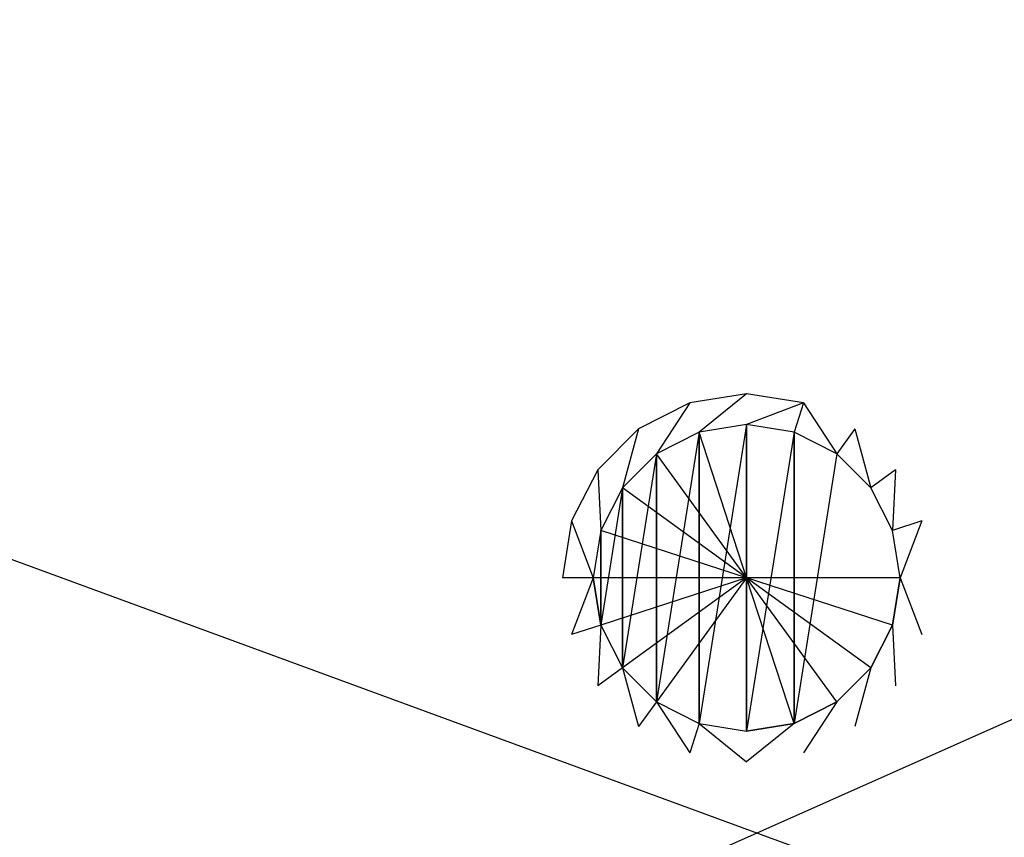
# Model space of a CAD drawing. Extents: x 0 to 1.8, y -0.8 to 0.
# Tile 4 of 6: x 0.72 to 0.96, y -0.4 to -0.2. Entities that reach past the tile are written whole.
import ezdxf

# ---------------------------------------------------------------- set-up
doc = ezdxf.new("R2010")
doc.units = 0
for name, color, linetype in [('L1_VERKLEIDUNG_BA180SUB2V_2___R', 7, 'CONTINUOUS'), ('L3_VERTIEFUNG90___REPLACEMTFORE', 7, 'CONTINUOUS'), ('L4_ABLAUF75____REPLACEMTFOREMPT', 7, 'CONTINUOUS'), ('L6_WANNENKORPUS_BA180SUB2V_2___', 7, 'CONTINUOUS')]:
    doc.layers.add(name, color=color, linetype=linetype)

msp = doc.modelspace()

# ---------------------------------------------------------------- linework, layer by layer
at = {"layer": 'L1_VERKLEIDUNG_BA180SUB2V_2___R', "color": 8}
for points, invisible_edges in [([(1.8, 0), (0, -0.8), (0, 0), (1.8, 0)], 13), ([(0, -0.8), (1.8, 0), (1.8, -0.8), (0, -0.8)], 14)]:
    msp.add_3dface(points, dxfattribs=dict(at, invisible_edges=invisible_edges))
at = {"layer": 'L3_VERTIEFUNG90___REPLACEMTFORE', "color": 8}
for points, invisible_edges in [([(0.888412, -0.300859, 0.125), (0.9, -0.291524, 0.126), (0.886094, -0.293726, 0.126), (0.888412, -0.300859, 0.125)], 13), ([(0.9, -0.291524, 0.126), (0.888412, -0.300859, 0.125), (0.9, -0.299024, 0.125), (0.9, -0.291524, 0.126)], 14), ([(0.9, -0.299024, 0.125), (0.913906, -0.293726, 0.126), (0.9, -0.291524, 0.126), (0.9, -0.299024, 0.125)], 13), ([(0.877958, -0.306185, 0.125), (0.886094, -0.293726, 0.126), (0.87355, -0.300118, 0.126), (0.877958, -0.306185, 0.125)], 13), ([(0.886094, -0.293726, 0.126), (0.877958, -0.306185, 0.125), (0.888412, -0.300859, 0.125), (0.886094, -0.293726, 0.126)], 14), ([(0.913906, -0.293726, 0.126), (0.9, -0.299024, 0.125), (0.911588, -0.300859, 0.125), (0.913906, -0.293726, 0.126)], 14), ([(0.922042, -0.306185, 0.125), (0.913906, -0.293726, 0.126), (0.911588, -0.300859, 0.125), (0.922042, -0.306185, 0.125)], 13), ([(0.913906, -0.293726, 0.126), (0.922042, -0.306185, 0.125), (0.92645, -0.300118, 0.126), (0.913906, -0.293726, 0.126)], 14), ([(0.869662, -0.314482, 0.125), (0.87355, -0.300118, 0.126), (0.863594, -0.310073, 0.126), (0.869662, -0.314482, 0.125)], 13), ([(0.87355, -0.300118, 0.126), (0.869662, -0.314482, 0.125), (0.877958, -0.306185, 0.125), (0.87355, -0.300118, 0.126)], 14), ([(0.877958, -0.306185, 0.125), (0.877958, -0.366862, 0.125), (0.888412, -0.300859, 0.125), (0.877958, -0.306185, 0.125)], 10), ([(0.888412, -0.300859, 0.125), (0.877958, -0.366862, 0.125), (0.888412, -0.372188, 0.125), (0.888412, -0.300859, 0.125)], 13), ([(0.888412, -0.300859, 0.125), (0.888412, -0.372188, 0.125), (0.9, -0.299024, 0.125), (0.888412, -0.300859, 0.125)], 10), ([(0.9, -0.299024, 0.125), (0.888412, -0.372188, 0.125), (0.9, -0.374024, 0.125), (0.9, -0.299024, 0.125)], 13), ([(0.9, -0.299024, 0.125), (0.9, -0.374024, 0.125), (0.911588, -0.300859, 0.125), (0.9, -0.299024, 0.125)], 10), ([(0.911588, -0.300859, 0.125), (0.9, -0.374024, 0.125), (0.911588, -0.372188, 0.125), (0.911588, -0.300859, 0.125)], 13), ([(0.911588, -0.300859, 0.125), (0.911588, -0.372188, 0.125), (0.922042, -0.306185, 0.125), (0.911588, -0.300859, 0.125)], 10), ([(0.930338, -0.314482, 0.125), (0.92645, -0.300118, 0.126), (0.922042, -0.306185, 0.125), (0.930338, -0.314482, 0.125)], 13), ([(0.92645, -0.300118, 0.126), (0.930338, -0.314482, 0.125), (0.936406, -0.310073, 0.126), (0.92645, -0.300118, 0.126)], 14), ([(0.869662, -0.314482, 0.125), (0.869662, -0.358566, 0.125), (0.877958, -0.306185, 0.125), (0.869662, -0.314482, 0.125)], 10), ([(0.877958, -0.306185, 0.125), (0.869662, -0.358566, 0.125), (0.877958, -0.366862, 0.125), (0.877958, -0.306185, 0.125)], 13), ([(0.922042, -0.306185, 0.125), (0.911588, -0.372188, 0.125), (0.922042, -0.366862, 0.125), (0.922042, -0.306185, 0.125)], 15), ([(0.922042, -0.306185, 0.125), (0.922042, -0.366862, 0.125), (0.930338, -0.314482, 0.125), (0.922042, -0.306185, 0.125)], 15), ([(0.864335, -0.324935, 0.125), (0.863594, -0.310073, 0.126), (0.857202, -0.322618, 0.126), (0.864335, -0.324935, 0.125)], 13), ([(0.863594, -0.310073, 0.126), (0.864335, -0.324935, 0.125), (0.869662, -0.314482, 0.125), (0.863594, -0.310073, 0.126)], 14), ([(0.935665, -0.324935, 0.125), (0.936406, -0.310073, 0.126), (0.930338, -0.314482, 0.125), (0.935665, -0.324935, 0.125)], 13), ([(0.936406, -0.310073, 0.126), (0.935665, -0.324935, 0.125), (0.942798, -0.322618, 0.126), (0.936406, -0.310073, 0.126)], 14), ([(0.864335, -0.324935, 0.125), (0.864335, -0.348112, 0.125), (0.869662, -0.314482, 0.125), (0.864335, -0.324935, 0.125)], 10), ([(0.869662, -0.314482, 0.125), (0.864335, -0.348112, 0.125), (0.869662, -0.358566, 0.125), (0.869662, -0.314482, 0.125)], 13), ([(0.930338, -0.314482, 0.125), (0.922042, -0.366862, 0.125), (0.930338, -0.358566, 0.125), (0.930338, -0.314482, 0.125)], 15), ([(0.930338, -0.314482, 0.125), (0.930338, -0.358566, 0.125), (0.935665, -0.324935, 0.125), (0.930338, -0.314482, 0.125)], 15), ([(0.8625, -0.336524, 0.125), (0.857202, -0.322618, 0.126), (0.855, -0.336524, 0.126), (0.8625, -0.336524, 0.125)], 13), ([(0.857202, -0.322618, 0.126), (0.8625, -0.336524, 0.125), (0.864335, -0.324935, 0.125), (0.857202, -0.322618, 0.126)], 14), ([(0.864335, -0.348112, 0.125), (0.864335, -0.324935, 0.125), (0.8625, -0.336524, 0.125), (0.864335, -0.348112, 0.125)], 13), ([(0.935665, -0.324935, 0.125), (0.930338, -0.358566, 0.125), (0.935665, -0.348112, 0.125), (0.935665, -0.324935, 0.125)], 15), ([(0.9375, -0.336524, 0.125), (0.942798, -0.322618, 0.126), (0.935665, -0.324935, 0.125), (0.9375, -0.336524, 0.125)], 13), ([(0.935665, -0.324935, 0.125), (0.935665, -0.348112, 0.125), (0.9375, -0.336524, 0.125), (0.935665, -0.324935, 0.125)], 15), ([(0.942798, -0.322618, 0.126), (0.9375, -0.336524, 0.125), (0.945, -0.336524, 0.126), (0.942798, -0.322618, 0.126)], 14), ([(0.857202, -0.350429, 0.126), (0.8625, -0.336524, 0.125), (0.855, -0.336524, 0.126), (0.857202, -0.350429, 0.126)], 13), ([(0.8625, -0.336524, 0.125), (0.857202, -0.350429, 0.126), (0.864335, -0.348112, 0.125), (0.8625, -0.336524, 0.125)], 14), ([(0.942798, -0.350429, 0.126), (0.9375, -0.336524, 0.125), (0.935665, -0.348112, 0.125), (0.942798, -0.350429, 0.126)], 13), ([(0.9375, -0.336524, 0.125), (0.942798, -0.350429, 0.126), (0.945, -0.336524, 0.126), (0.9375, -0.336524, 0.125)], 14), ([(0.863594, -0.362974, 0.126), (0.864335, -0.348112, 0.125), (0.857202, -0.350429, 0.126), (0.863594, -0.362974, 0.126)], 13), ([(0.864335, -0.348112, 0.125), (0.863594, -0.362974, 0.126), (0.869662, -0.358566, 0.125), (0.864335, -0.348112, 0.125)], 14), ([(0.936406, -0.362974, 0.126), (0.935665, -0.348112, 0.125), (0.930338, -0.358566, 0.125), (0.936406, -0.362974, 0.126)], 13), ([(0.935665, -0.348112, 0.125), (0.936406, -0.362974, 0.126), (0.942798, -0.350429, 0.126), (0.935665, -0.348112, 0.125)], 14), ([(0.87355, -0.372929, 0.126), (0.869662, -0.358566, 0.125), (0.863594, -0.362974, 0.126), (0.87355, -0.372929, 0.126)], 13), ([(0.869662, -0.358566, 0.125), (0.87355, -0.372929, 0.126), (0.877958, -0.366862, 0.125), (0.869662, -0.358566, 0.125)], 14), ([(0.92645, -0.372929, 0.126), (0.930338, -0.358566, 0.125), (0.922042, -0.366862, 0.125), (0.92645, -0.372929, 0.126)], 13), ([(0.930338, -0.358566, 0.125), (0.92645, -0.372929, 0.126), (0.936406, -0.362974, 0.126), (0.930338, -0.358566, 0.125)], 14), ([(0.886094, -0.379321, 0.126), (0.877958, -0.366862, 0.125), (0.87355, -0.372929, 0.126), (0.886094, -0.379321, 0.126)], 13), ([(0.877958, -0.366862, 0.125), (0.886094, -0.379321, 0.126), (0.888412, -0.372188, 0.125), (0.877958, -0.366862, 0.125)], 14), ([(0.913906, -0.379321, 0.126), (0.922042, -0.366862, 0.125), (0.911588, -0.372188, 0.125), (0.913906, -0.379321, 0.126)], 13), ([(0.922042, -0.366862, 0.125), (0.913906, -0.379321, 0.126), (0.92645, -0.372929, 0.126), (0.922042, -0.366862, 0.125)], 14), ([(0.9, -0.381524, 0.126), (0.888412, -0.372188, 0.125), (0.886094, -0.379321, 0.126), (0.9, -0.381524, 0.126)], 13), ([(0.888412, -0.372188, 0.125), (0.9, -0.381524, 0.126), (0.9, -0.374024, 0.125), (0.888412, -0.372188, 0.125)], 14), ([(0.9, -0.381524, 0.126), (0.911588, -0.372188, 0.125), (0.9, -0.374024, 0.125), (0.9, -0.381524, 0.126)], 13), ([(0.911588, -0.372188, 0.125), (0.9, -0.381524, 0.126), (0.913906, -0.379321, 0.126), (0.911588, -0.372188, 0.125)], 14)]:
    msp.add_3dface(points, dxfattribs=dict(at, invisible_edges=invisible_edges))
at = {"layer": 'L4_ABLAUF75____REPLACEMTFOREMPT', "color": 8}
for points, invisible_edges in [([(0.9, -0.336524, 0.127), (0.888412, -0.300859, 0.126), (0.877958, -0.306185, 0.126), (0.9, -0.336524, 0.127)], 14), ([(0.877958, -0.306185, 0.125), (0.888412, -0.300859, 0.126), (0.888412, -0.300859, 0.125), (0.877958, -0.306185, 0.125)], 13), ([(0.888412, -0.300859, 0.126), (0.877958, -0.306185, 0.125), (0.877958, -0.306185, 0.126), (0.888412, -0.300859, 0.126)], 14), ([(0.877958, -0.366862, 0.125), (0.877958, -0.306185, 0.125), (0.888412, -0.300859, 0.125), (0.877958, -0.366862, 0.125)], 10), ([(0.877958, -0.366862, 0.125), (0.888412, -0.300859, 0.125), (0.888412, -0.372188, 0.125), (0.877958, -0.366862, 0.125)], 13), ([(0.9, -0.336524, 0.127), (0.9, -0.299024, 0.126), (0.888412, -0.300859, 0.126), (0.9, -0.336524, 0.127)], 14), ([(0.888412, -0.300859, 0.125), (0.9, -0.299024, 0.126), (0.9, -0.299024, 0.125), (0.888412, -0.300859, 0.125)], 13), ([(0.9, -0.299024, 0.126), (0.888412, -0.300859, 0.125), (0.888412, -0.300859, 0.126), (0.9, -0.299024, 0.126)], 14), ([(0.888412, -0.372188, 0.125), (0.888412, -0.300859, 0.125), (0.9, -0.299024, 0.125), (0.888412, -0.372188, 0.125)], 10), ([(0.888412, -0.372188, 0.125), (0.9, -0.299024, 0.125), (0.9, -0.374024, 0.125), (0.888412, -0.372188, 0.125)], 13), ([(0.911588, -0.300859, 0.126), (0.9, -0.299024, 0.126), (0.9, -0.336524, 0.127), (0.911588, -0.300859, 0.126)], 14), ([(0.9, -0.299024, 0.126), (0.911588, -0.300859, 0.125), (0.9, -0.299024, 0.125), (0.9, -0.299024, 0.126)], 13), ([(0.911588, -0.300859, 0.125), (0.9, -0.299024, 0.126), (0.911588, -0.300859, 0.126), (0.911588, -0.300859, 0.125)], 14), ([(0.9, -0.374024, 0.125), (0.9, -0.299024, 0.125), (0.911588, -0.300859, 0.125), (0.9, -0.374024, 0.125)], 10), ([(0.922042, -0.306185, 0.126), (0.911588, -0.300859, 0.126), (0.9, -0.336524, 0.127), (0.922042, -0.306185, 0.126)], 14), ([(0.9, -0.374024, 0.125), (0.911588, -0.300859, 0.125), (0.911588, -0.372188, 0.125), (0.9, -0.374024, 0.125)], 13), ([(0.911588, -0.300859, 0.126), (0.922042, -0.306185, 0.125), (0.911588, -0.300859, 0.125), (0.911588, -0.300859, 0.126)], 13), ([(0.922042, -0.306185, 0.125), (0.911588, -0.300859, 0.126), (0.922042, -0.306185, 0.126), (0.922042, -0.306185, 0.125)], 14), ([(0.911588, -0.372188, 0.125), (0.911588, -0.300859, 0.125), (0.922042, -0.306185, 0.125), (0.911588, -0.372188, 0.125)], 10), ([(0.9, -0.336524, 0.127), (0.877958, -0.306185, 0.126), (0.869662, -0.314482, 0.126), (0.9, -0.336524, 0.127)], 14), ([(0.869662, -0.314482, 0.126), (0.877958, -0.306185, 0.125), (0.869662, -0.314482, 0.125), (0.869662, -0.314482, 0.126)], 13), ([(0.877958, -0.306185, 0.125), (0.869662, -0.314482, 0.126), (0.877958, -0.306185, 0.126), (0.877958, -0.306185, 0.125)], 14), ([(0.869662, -0.358566, 0.125), (0.869662, -0.314482, 0.125), (0.877958, -0.306185, 0.125), (0.869662, -0.358566, 0.125)], 10), ([(0.869662, -0.358566, 0.125), (0.877958, -0.306185, 0.125), (0.877958, -0.366862, 0.125), (0.869662, -0.358566, 0.125)], 13), ([(0.930338, -0.314482, 0.126), (0.922042, -0.306185, 0.126), (0.9, -0.336524, 0.127), (0.930338, -0.314482, 0.126)], 14), ([(0.911588, -0.372188, 0.125), (0.922042, -0.306185, 0.125), (0.922042, -0.366862, 0.125), (0.911588, -0.372188, 0.125)], 15), ([(0.922042, -0.306185, 0.126), (0.930338, -0.314482, 0.125), (0.922042, -0.306185, 0.125), (0.922042, -0.306185, 0.126)], 13), ([(0.930338, -0.314482, 0.125), (0.922042, -0.306185, 0.126), (0.930338, -0.314482, 0.126), (0.930338, -0.314482, 0.125)], 14), ([(0.922042, -0.366862, 0.125), (0.922042, -0.306185, 0.125), (0.930338, -0.314482, 0.125), (0.922042, -0.366862, 0.125)], 15), ([(0.9, -0.336524, 0.127), (0.869662, -0.314482, 0.126), (0.864335, -0.324935, 0.126), (0.9, -0.336524, 0.127)], 14), ([(0.864335, -0.324935, 0.126), (0.869662, -0.314482, 0.125), (0.864335, -0.324935, 0.125), (0.864335, -0.324935, 0.126)], 13), ([(0.869662, -0.314482, 0.125), (0.864335, -0.324935, 0.126), (0.869662, -0.314482, 0.126), (0.869662, -0.314482, 0.125)], 14), ([(0.864335, -0.348112, 0.125), (0.864335, -0.324935, 0.125), (0.869662, -0.314482, 0.125), (0.864335, -0.348112, 0.125)], 10), ([(0.864335, -0.348112, 0.125), (0.869662, -0.314482, 0.125), (0.869662, -0.358566, 0.125), (0.864335, -0.348112, 0.125)], 13), ([(0.935665, -0.324935, 0.126), (0.930338, -0.314482, 0.126), (0.9, -0.336524, 0.127), (0.935665, -0.324935, 0.126)], 14), ([(0.922042, -0.366862, 0.125), (0.930338, -0.314482, 0.125), (0.930338, -0.358566, 0.125), (0.922042, -0.366862, 0.125)], 15), ([(0.930338, -0.314482, 0.125), (0.935665, -0.324935, 0.126), (0.935665, -0.324935, 0.125), (0.930338, -0.314482, 0.125)], 13), ([(0.935665, -0.324935, 0.126), (0.930338, -0.314482, 0.125), (0.930338, -0.314482, 0.126), (0.935665, -0.324935, 0.126)], 14), ([(0.930338, -0.358566, 0.125), (0.930338, -0.314482, 0.125), (0.935665, -0.324935, 0.125), (0.930338, -0.358566, 0.125)], 15), ([(0.9, -0.336524, 0.127), (0.864335, -0.324935, 0.126), (0.8625, -0.336524, 0.126), (0.9, -0.336524, 0.127)], 14), ([(0.8625, -0.336524, 0.126), (0.864335, -0.324935, 0.125), (0.8625, -0.336524, 0.125), (0.8625, -0.336524, 0.126)], 13), ([(0.864335, -0.324935, 0.125), (0.8625, -0.336524, 0.126), (0.864335, -0.324935, 0.126), (0.864335, -0.324935, 0.125)], 14), ([(0.864335, -0.324935, 0.125), (0.864335, -0.348112, 0.125), (0.8625, -0.336524, 0.125), (0.864335, -0.324935, 0.125)], 13), ([(0.9375, -0.336524, 0.126), (0.935665, -0.324935, 0.126), (0.9, -0.336524, 0.127), (0.9375, -0.336524, 0.126)], 14), ([(0.930338, -0.358566, 0.125), (0.935665, -0.324935, 0.125), (0.935665, -0.348112, 0.125), (0.930338, -0.358566, 0.125)], 15), ([(0.935665, -0.324935, 0.125), (0.9375, -0.336524, 0.126), (0.9375, -0.336524, 0.125), (0.935665, -0.324935, 0.125)], 13), ([(0.9375, -0.336524, 0.126), (0.935665, -0.324935, 0.125), (0.935665, -0.324935, 0.126), (0.9375, -0.336524, 0.126)], 14), ([(0.935665, -0.348112, 0.125), (0.935665, -0.324935, 0.125), (0.9375, -0.336524, 0.125), (0.935665, -0.348112, 0.125)], 15), ([(0.9, -0.336524, 0.127), (0.8625, -0.336524, 0.126), (0.864335, -0.348112, 0.126), (0.9, -0.336524, 0.127)], 14), ([(0.864335, -0.348112, 0.126), (0.8625, -0.336524, 0.125), (0.864335, -0.348112, 0.125), (0.864335, -0.348112, 0.126)], 13), ([(0.8625, -0.336524, 0.125), (0.864335, -0.348112, 0.126), (0.8625, -0.336524, 0.126), (0.8625, -0.336524, 0.125)], 14), ([(0.9, -0.336524, 0.127), (0.864335, -0.348112, 0.126), (0.869662, -0.358566, 0.126), (0.9, -0.336524, 0.127)], 14), ([(0.9, -0.336524, 0.127), (0.869662, -0.358566, 0.126), (0.877958, -0.366862, 0.126), (0.9, -0.336524, 0.127)], 14), ([(0.9, -0.336524, 0.127), (0.877958, -0.366862, 0.126), (0.888412, -0.372188, 0.126), (0.9, -0.336524, 0.127)], 14), ([(0.9, -0.374024, 0.126), (0.9, -0.336524, 0.127), (0.888412, -0.372188, 0.126), (0.9, -0.374024, 0.126)], 14), ([(0.911588, -0.372188, 0.126), (0.9, -0.336524, 0.127), (0.9, -0.374024, 0.126), (0.911588, -0.372188, 0.126)], 14), ([(0.922042, -0.366862, 0.126), (0.9, -0.336524, 0.127), (0.911588, -0.372188, 0.126), (0.922042, -0.366862, 0.126)], 14), ([(0.930338, -0.358566, 0.126), (0.9, -0.336524, 0.127), (0.922042, -0.366862, 0.126), (0.930338, -0.358566, 0.126)], 14), ([(0.935665, -0.348112, 0.126), (0.9, -0.336524, 0.127), (0.930338, -0.358566, 0.126), (0.935665, -0.348112, 0.126)], 14), ([(0.9375, -0.336524, 0.126), (0.9, -0.336524, 0.127), (0.935665, -0.348112, 0.126), (0.9375, -0.336524, 0.126)], 14), ([(0.9375, -0.336524, 0.125), (0.935665, -0.348112, 0.126), (0.935665, -0.348112, 0.125), (0.9375, -0.336524, 0.125)], 13), ([(0.935665, -0.348112, 0.126), (0.9375, -0.336524, 0.125), (0.9375, -0.336524, 0.126), (0.935665, -0.348112, 0.126)], 14), ([(0.869662, -0.358566, 0.126), (0.864335, -0.348112, 0.125), (0.869662, -0.358566, 0.125), (0.869662, -0.358566, 0.126)], 13), ([(0.864335, -0.348112, 0.125), (0.869662, -0.358566, 0.126), (0.864335, -0.348112, 0.126), (0.864335, -0.348112, 0.125)], 14), ([(0.935665, -0.348112, 0.125), (0.930338, -0.358566, 0.126), (0.930338, -0.358566, 0.125), (0.935665, -0.348112, 0.125)], 13), ([(0.930338, -0.358566, 0.126), (0.935665, -0.348112, 0.125), (0.935665, -0.348112, 0.126), (0.930338, -0.358566, 0.126)], 14), ([(0.877958, -0.366862, 0.125), (0.869662, -0.358566, 0.126), (0.869662, -0.358566, 0.125), (0.877958, -0.366862, 0.125)], 13), ([(0.869662, -0.358566, 0.126), (0.877958, -0.366862, 0.125), (0.877958, -0.366862, 0.126), (0.869662, -0.358566, 0.126)], 14), ([(0.930338, -0.358566, 0.125), (0.922042, -0.366862, 0.126), (0.922042, -0.366862, 0.125), (0.930338, -0.358566, 0.125)], 13), ([(0.922042, -0.366862, 0.126), (0.930338, -0.358566, 0.125), (0.930338, -0.358566, 0.126), (0.922042, -0.366862, 0.126)], 14), ([(0.888412, -0.372188, 0.125), (0.877958, -0.366862, 0.126), (0.877958, -0.366862, 0.125), (0.888412, -0.372188, 0.125)], 13), ([(0.877958, -0.366862, 0.126), (0.888412, -0.372188, 0.125), (0.888412, -0.372188, 0.126), (0.877958, -0.366862, 0.126)], 14), ([(0.922042, -0.366862, 0.126), (0.911588, -0.372188, 0.125), (0.922042, -0.366862, 0.125), (0.922042, -0.366862, 0.126)], 13), ([(0.911588, -0.372188, 0.125), (0.922042, -0.366862, 0.126), (0.911588, -0.372188, 0.126), (0.911588, -0.372188, 0.125)], 14), ([(0.9, -0.374024, 0.125), (0.888412, -0.372188, 0.126), (0.888412, -0.372188, 0.125), (0.9, -0.374024, 0.125)], 13), ([(0.888412, -0.372188, 0.126), (0.9, -0.374024, 0.125), (0.9, -0.374024, 0.126), (0.888412, -0.372188, 0.126)], 14), ([(0.911588, -0.372188, 0.126), (0.9, -0.374024, 0.125), (0.911588, -0.372188, 0.125), (0.911588, -0.372188, 0.126)], 13), ([(0.9, -0.374024, 0.125), (0.911588, -0.372188, 0.126), (0.9, -0.374024, 0.126), (0.9, -0.374024, 0.125)], 14)]:
    msp.add_3dface(points, dxfattribs=dict(at, invisible_edges=invisible_edges))
at = {"layer": 'L6_WANNENKORPUS_BA180SUB2V_2___', "color": 8}
for points, invisible_edges in [([(0.34415, -0.194, 0.125), (0.34415, -0.646, 0.125), (1.57585, -0.646, 0.125), (0.34415, -0.194, 0.125)], 13), ([(0.34415, -0.194, 0.125), (1.57585, -0.646, 0.125), (1.57585, -0.194, 0.125), (0.34415, -0.194, 0.125)], 10)]:
    msp.add_3dface(points, dxfattribs=dict(at, invisible_edges=invisible_edges))

doc.saveas('drawing.dxf')
